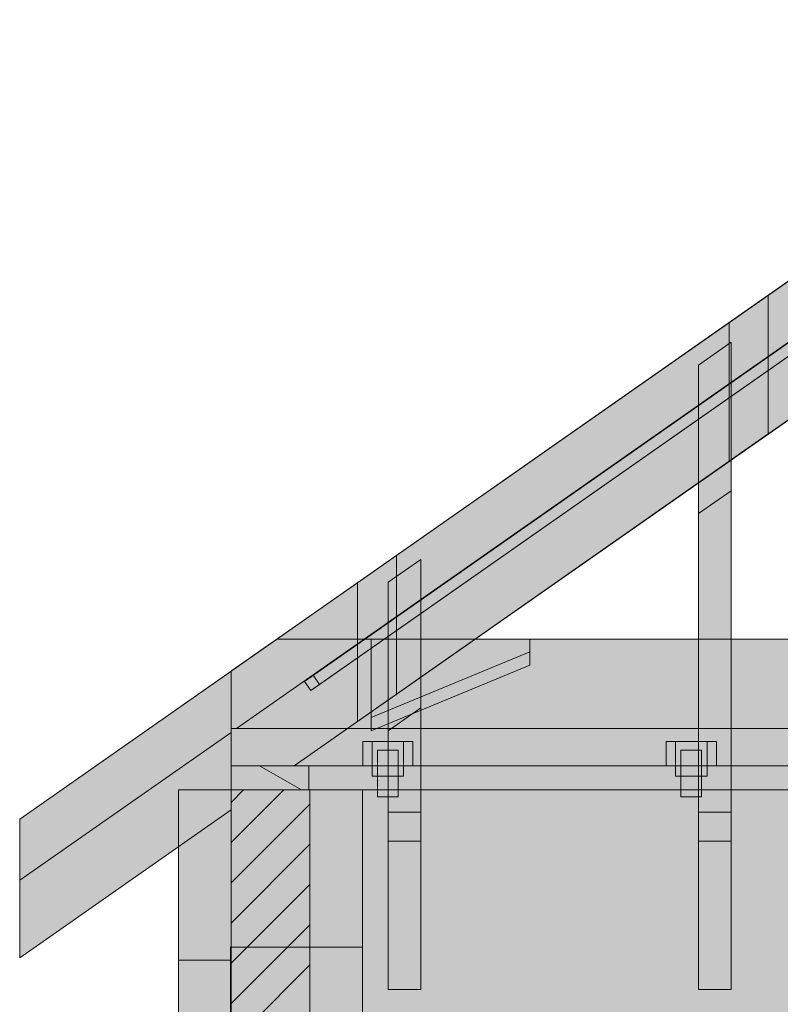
# Model space of a CAD drawing. Header units: millimetres. Extents: x 17 to 413, y 4 to 292.
# Tile 10 of 26: x 69 to 99, y 180 to 219. Entities that reach past the tile are written whole.
import ezdxf

# ---------------------------------------------------------------- set-up
doc = ezdxf.new("R2010")
doc.units = ezdxf.units.MM
for name, color, linetype in [('FILL-C_BDBDBF', 7, 'Continuous'), ('FILL-C_CCB294', 7, 'Continuous'), ('FILL-EPS', 7, 'Continuous'), ('FILL-TIMBER', 7, 'Continuous'), ('FILL-WHITE', 7, 'Continuous'), ('LINE-CORE', 7, 'Continuous'), ('LINE-INK', 7, 'Continuous'), ('LINE-STEEL_GREY', 7, 'Continuous'), ('LINE-TIMBER_DK', 7, 'Continuous')]:
    doc.layers.add(name, color=color, linetype=linetype)

msp = doc.modelspace()

# ---------------------------------------------------------------- hatches: boundary and pattern name
at = {"layer": 'FILL-C_BDBDBF', "true_color": 0xbdbdbf}
h = msp.add_hatch(color=9, dxfattribs=at)
h.dxf.hatch_style = 1
h.paths.add_polyline_path([(80.642, 88.166), (79.423, 88.166), (77.594, 88.166), (77.594, 188.75), (80.642, 188.75)])
at = {"layer": 'FILL-C_CCB294', "true_color": 0xccb294}
h = msp.add_hatch(color=253, dxfattribs=at)
h.dxf.hatch_style = 1
h.paths.add_polyline_path([(77.594, 188.75), (77.594, 189.589), (77.594, 189.686), (77.904, 189.686), (80.594, 189.686), (80.594, 188.846), (80.594, 188.75), (80.284, 188.75)])
h = msp.add_hatch(color=253, dxfattribs=at)
h.dxf.hatch_style = 1
h.paths.add_polyline_path([(77.594, 188.75), (77.594, 189.589), (77.594, 189.686), (77.904, 189.686), (80.594, 189.686), (80.594, 188.846), (80.594, 188.75), (80.284, 188.75)])
at = {"layer": 'FILL-EPS', "true_color": 0xccffff}
h = msp.add_hatch(color=7, dxfattribs=at)
h.dxf.hatch_style = 1
h.paths.add_polyline_path([(75.562, 140.578), (75.562, 141.073), (75.562, 141.506), (75.562, 141.949), (75.562, 143.03), (75.562, 152.254), (75.562, 169.362), (75.562, 184.628), (75.562, 186.83), (75.562, 187.476), (75.562, 187.733), (75.562, 187.959), (75.562, 188.188), (75.562, 188.75), (76.095, 188.75), (77.594, 188.75), (77.594, 88.166), (77.594, 87.48), (77.594, 79.022), (75.714, 79.022), (75.562, 79.022), (75.562, 79.707), (75.562, 88.166), (75.562, 109.073), (75.562, 135.18), (75.562, 139.429)])
h = msp.add_hatch(color=7, dxfattribs=at)
h.dxf.hatch_style = 1
h.paths.add_polyline_path([(82.674, 152.532), (82.674, 144.28), (82.674, 143.03), (82.674, 135.265), (82.674, 115.369), (82.674, 88.166), (80.642, 88.166), (80.642, 188.75), (82.674, 188.75), (82.674, 184.826), (82.674, 168.779)])
at = {"layer": 'FILL-TIMBER', "true_color": 0xedd6a8}
h = msp.add_hatch(color=41, dxfattribs=at)
h.dxf.hatch_style = 1
h.paths.add_polyline_path([(172.4, 189.686), (77.594, 189.686), (77.594, 191.891), (77.594, 193.348), (78.297, 193.84), (79.362, 194.586), (140.565, 194.586), (233.242, 194.586), (233.945, 194.093), (235.01, 193.348), (235.01, 191.142), (235.01, 189.686)])
at = {"layer": 'FILL-WHITE', "true_color": 0xffffff}
h = msp.add_hatch(color=7, dxfattribs=at)
h.dxf.hatch_style = 1
h.paths.add_polyline_path([(69.422, 187.626), (77.594, 193.348), (156.302, 248.46), (156.328, 248.478), (156.302, 248.46), (156.302, 246.091), (77.803, 191.126), (77.594, 191.126), (77.594, 190.979), (69.422, 185.257)])
h = msp.add_hatch(color=7, dxfattribs=at)
h.dxf.hatch_style = 1
h.paths.add_polyline_path([(69.422, 187.626), (77.594, 193.348), (156.302, 248.46), (156.328, 248.478), (156.302, 248.46), (156.302, 246.091), (77.803, 191.126), (77.594, 191.126), (77.594, 190.979), (69.422, 185.257)])
h = msp.add_hatch(color=7, dxfattribs=at)
h.dxf.hatch_style = 1
h.paths.add_polyline_path([(69.422, 187.626), (77.594, 193.348), (156.302, 248.46), (156.328, 248.478), (156.302, 248.46), (156.302, 246.091), (77.803, 191.126), (77.594, 191.126), (77.594, 190.979), (69.422, 185.257)])
h = msp.add_hatch(color=7, dxfattribs=at)
h.dxf.hatch_style = 1
h.paths.add_polyline_path([(69.422, 185.257), (69.422, 187.626), (77.594, 193.348), (156.302, 248.46), (156.305, 248.462), (156.302, 248.46), (156.302, 246.091), (77.803, 191.126), (77.594, 191.126), (77.594, 190.979), (69.422, 185.257)])
h = msp.add_hatch(color=7, dxfattribs=at)
h.dxf.hatch_style = 1
h.paths.add_polyline_path([(69.422, 185.257), (69.422, 187.626), (77.594, 193.348), (156.302, 248.46), (156.305, 248.462), (156.302, 248.46), (156.302, 246.091), (77.803, 191.126), (77.594, 191.126), (77.594, 190.979), (69.422, 185.257)])
h = msp.add_hatch(color=7, dxfattribs=at)
h.dxf.hatch_style = 1
h.paths.add_polyline_path([(69.422, 185.257), (69.422, 187.626), (77.594, 193.348), (156.302, 248.46), (156.305, 248.462), (156.302, 248.46), (156.302, 246.091), (77.803, 191.126), (77.594, 191.126), (77.594, 190.979), (69.422, 185.257)])
h = msp.add_hatch(color=7, dxfattribs=at)
h.dxf.hatch_style = 1
h.paths.add_polyline_path([(69.422, 187.626), (77.594, 193.348), (112.37, 217.698), (156.302, 248.46), (156.305, 248.462), (156.302, 248.46), (156.302, 246.091), (77.803, 191.126), (77.594, 191.126), (77.594, 190.979), (69.422, 185.257)])
h = msp.add_hatch(color=7, dxfattribs=at)
h.dxf.hatch_style = 1
h.paths.add_polyline_path([(77.594, 193.348), (77.594, 193.348), (77.594, 193.348), (156.302, 248.46), (156.302, 246.091), (77.803, 191.126), (77.594, 191.126), (77.594, 190.979), (69.422, 185.257), (69.422, 187.626)])
h = msp.add_hatch(color=7, dxfattribs=at)
h.dxf.hatch_style = 1
h.paths.add_polyline_path([(80.678, 192.592), (80.426, 192.952), (148.134, 240.362), (148.386, 240.001), (80.678, 192.592)])
h = msp.add_hatch(color=7, dxfattribs=at)
h.dxf.hatch_style = 1
h.paths.add_polyline_path([(81.015, 192.827), (80.762, 193.188), (148.47, 240.598), (148.723, 240.237), (81.015, 192.827)])
h = msp.add_hatch(color=7, dxfattribs=at)
h.dxf.hatch_style = 1
h.paths.add_polyline_path([(69.422, 187.626), (77.594, 193.348), (141.506, 238.099), (141.506, 232.728), (80.035, 189.686), (77.594, 189.686), (77.594, 187.976), (69.422, 182.254)])
h = msp.add_hatch(color=7, dxfattribs=at)
h.dxf.hatch_style = 1
h.paths.add_polyline_path([(77.594, 193.348), (141.506, 238.099), (141.506, 232.728), (80.035, 189.686), (77.594, 189.686), (77.594, 187.976), (69.422, 182.254), (69.422, 187.626)])
h = msp.add_hatch(color=7, dxfattribs=at)
h.dxf.hatch_style = 1
h.paths.add_polyline_path([(77.594, 193.348), (139.996, 237.042), (139.996, 231.671), (80.035, 189.686), (77.594, 189.686), (77.594, 187.976), (69.422, 182.254), (69.422, 187.626)])
h = msp.add_hatch(color=7, dxfattribs=at)
h.dxf.hatch_style = 1
h.paths.add_polyline_path([(69.422, 187.626), (69.422, 187.626), (77.594, 193.348), (77.594, 193.348), (77.594, 193.348), (139.996, 237.042), (139.996, 231.671), (80.035, 189.686), (77.594, 189.686), (77.594, 187.976), (69.422, 182.254)])
h = msp.add_hatch(color=7, dxfattribs=at)
h.dxf.hatch_style = 1
h.paths.add_polyline_path([(77.594, 193.348), (77.594, 193.348), (127.126, 228.03), (127.126, 222.659), (80.035, 189.686), (77.594, 189.686), (77.594, 187.976), (69.422, 182.254), (69.422, 187.626)])
h = msp.add_hatch(color=7, dxfattribs=at)
h.dxf.hatch_style = 1
h.paths.add_polyline_path([(69.422, 187.626), (77.594, 193.348), (127.126, 228.03), (127.126, 222.659), (80.035, 189.686), (77.594, 189.686), (77.594, 187.976), (69.422, 182.254)])
h = msp.add_hatch(color=7, dxfattribs=at)
h.dxf.hatch_style = 1
h.paths.add_polyline_path([(69.422, 187.626), (69.422, 187.626), (77.594, 193.348), (125.616, 226.973), (125.642, 226.991), (125.616, 226.973), (125.616, 221.601), (80.035, 189.686), (77.594, 189.686), (77.594, 187.976), (69.422, 182.254), (69.422, 187.626), (69.419, 187.623)])
h = msp.add_hatch(color=7, dxfattribs=at)
h.dxf.hatch_style = 1
h.paths.add_polyline_path([(69.422, 187.626), (77.594, 193.348), (125.616, 226.973), (125.616, 221.601), (80.035, 189.686), (77.594, 189.686), (77.594, 187.976), (69.422, 182.254)])
h = msp.add_hatch(color=7, dxfattribs=at)
h.dxf.hatch_style = 1
h.paths.add_polyline_path([(77.594, 193.348), (112.745, 217.961), (112.745, 212.59), (80.035, 189.686), (77.594, 189.686), (77.594, 187.976), (69.422, 182.254), (69.422, 187.626)])
h = msp.add_hatch(color=7, dxfattribs=at)
h.dxf.hatch_style = 1
h.paths.add_polyline_path([(77.594, 193.348), (112.745, 217.961), (112.745, 212.59), (80.035, 189.686), (77.594, 189.686), (77.594, 187.976), (69.422, 182.254), (69.422, 187.626)])
h = msp.add_hatch(color=7, dxfattribs=at)
h.dxf.hatch_style = 1
h.paths.add_polyline_path([(69.422, 187.626), (77.594, 193.348), (111.236, 216.904), (111.236, 211.532), (80.035, 189.686), (77.594, 189.686), (77.594, 187.976), (69.422, 182.254)])
h = msp.add_hatch(color=7, dxfattribs=at)
h.dxf.hatch_style = 1
h.paths.add_polyline_path([(111.236, 216.904), (111.236, 211.532), (80.035, 189.686), (77.594, 189.686), (77.594, 187.976), (69.422, 182.254), (69.422, 187.626)])
h = msp.add_hatch(color=7, dxfattribs=at)
h.dxf.hatch_style = 1
h.paths.add_polyline_path([(69.422, 187.626), (77.594, 193.348), (98.365, 207.892), (98.365, 202.52), (80.035, 189.686), (77.594, 189.686), (77.594, 187.976), (69.422, 182.254)])
h = msp.add_hatch(color=7, dxfattribs=at)
h.dxf.hatch_style = 1
h.paths.add_polyline_path([(69.422, 187.626), (77.594, 193.348), (98.365, 207.892), (98.365, 202.52), (80.035, 189.686), (77.594, 189.686), (77.594, 187.976), (69.422, 182.254)])
h = msp.add_hatch(color=7, dxfattribs=at)
h.dxf.hatch_style = 1
h.paths.add_polyline_path([(96.855, 206.834), (98.365, 207.892), (98.365, 202.52), (96.855, 201.463)])
h = msp.add_hatch(color=7, dxfattribs=at)
h.dxf.hatch_style = 1
h.paths.add_polyline_path([(98.365, 207.892), (98.365, 202.52), (96.855, 201.463), (96.855, 206.834)])
h = msp.add_hatch(color=7, dxfattribs=at)
h.dxf.hatch_style = 1
h.paths.add_polyline_path([(69.422, 187.626), (69.422, 187.626), (77.594, 193.348), (96.855, 206.834), (96.855, 201.463), (80.035, 189.686), (77.594, 189.686), (77.594, 187.976), (69.422, 182.254), (69.422, 187.626), (69.419, 187.623)])
h = msp.add_hatch(color=7, dxfattribs=at)
h.dxf.hatch_style = 1
h.paths.add_polyline_path([(69.422, 187.626), (77.594, 193.348), (96.855, 206.834), (96.855, 201.463), (80.035, 189.686), (77.594, 189.686), (77.594, 187.976), (69.422, 182.254)])
h = msp.add_hatch(color=7, dxfattribs=at)
h.dxf.hatch_style = 1
h.paths.add_polyline_path([(95.672, 205.186), (96.932, 206.069), (96.932, 193.632), (96.932, 186.774), (95.672, 186.774)])
h = msp.add_hatch(color=7, dxfattribs=at)
h.dxf.hatch_style = 1
h.paths.add_polyline_path([(96.932, 206.069), (96.932, 200.325), (95.672, 199.443), (95.672, 205.186)])
h = msp.add_hatch(color=7, dxfattribs=at)
h.dxf.hatch_style = 1
h.paths.add_polyline_path([(95.672, 199.443), (96.932, 200.325), (96.932, 189.686), (95.672, 189.686), (95.672, 199.443)])
h = msp.add_hatch(color=7, dxfattribs=at)
h.dxf.hatch_style = 1
h.paths.add_polyline_path([(69.422, 187.626), (69.422, 187.626), (77.594, 193.348), (77.594, 193.348), (83.985, 197.823), (83.985, 192.451), (80.035, 189.686), (77.594, 189.686), (77.594, 187.976), (69.422, 182.254)])
h = msp.add_hatch(color=7, dxfattribs=at)
h.dxf.hatch_style = 1
h.paths.add_polyline_path([(82.475, 196.765), (83.985, 197.823), (83.985, 192.451), (82.475, 191.394)])
h = msp.add_hatch(color=7, dxfattribs=at)
h.dxf.hatch_style = 1
h.paths.add_polyline_path([(83.672, 196.784), (84.932, 197.666), (84.932, 186.774), (83.672, 186.774), (83.672, 193.632)])
h = msp.add_hatch(color=7, dxfattribs=at)
h.dxf.hatch_style = 1
h.paths.add_polyline_path([(84.932, 197.666), (84.932, 191.922), (83.672, 191.04), (83.672, 196.784)])
h = msp.add_hatch(color=7, dxfattribs=at)
h.dxf.hatch_style = 1
h.paths.add_polyline_path([(69.422, 187.626), (77.591, 193.345), (77.594, 193.348), (77.594, 193.348), (77.621, 193.366), (77.621, 193.366), (82.475, 196.765), (82.475, 191.394), (80.035, 189.686), (77.594, 189.686), (77.594, 187.976), (69.422, 182.254)])
h = msp.add_hatch(color=7, dxfattribs=at)
h.dxf.hatch_style = 1
h.paths.add_polyline_path([(77.594, 193.348), (79.362, 194.586), (83.009, 194.586), (83.009, 191.042), (89.139, 193.572), (89.139, 194.586), (223.465, 194.586), (223.465, 193.572), (229.595, 191.042), (229.595, 194.586), (233.242, 194.586), (235.01, 193.348), (235.01, 189.686), (229.595, 189.686), (223.465, 189.686), (89.139, 189.686), (83.009, 189.686), (77.594, 189.686)])
h = msp.add_hatch(color=7, dxfattribs=at)
h.dxf.hatch_style = 1
h.paths.add_polyline_path([(79.362, 194.586), (83.009, 194.586), (83.009, 191.558), (89.139, 194.089), (89.139, 194.586), (223.465, 194.586), (223.465, 194.089), (229.595, 191.558), (229.595, 194.586), (233.242, 194.586), (235.01, 193.348), (235.01, 189.686), (229.595, 189.686), (223.465, 189.686), (83.009, 189.686), (77.594, 189.686), (77.594, 193.348)])
h = msp.add_hatch(color=7, dxfattribs=at)
h.dxf.hatch_style = 1
h.paths.add_polyline_path([(77.594, 193.348), (79.362, 194.586), (233.242, 194.586), (235.01, 193.348), (235.01, 189.686), (77.594, 189.686)])
h = msp.add_hatch(color=7, dxfattribs=at)
h.dxf.hatch_style = 1
h.paths.add_polyline_path([(79.362, 194.586), (233.242, 194.586), (235.01, 193.348), (235.01, 189.686), (77.594, 189.686), (77.594, 193.348)])
h = msp.add_hatch(color=7, dxfattribs=at)
h.dxf.hatch_style = 1
h.paths.add_polyline_path([(77.594, 193.348), (79.362, 194.586), (233.242, 194.586), (235.01, 193.348), (235.01, 189.686), (77.594, 189.686)])
h = msp.add_hatch(color=7, dxfattribs=at)
h.dxf.hatch_style = 1
h.paths.add_polyline_path([(79.362, 194.586), (233.242, 194.586), (235.01, 193.348), (235.01, 189.686), (77.594, 189.686), (77.594, 193.348)])
h = msp.add_hatch(color=7, dxfattribs=at)
h.dxf.hatch_style = 1
h.paths.add_polyline_path([(77.594, 193.348), (79.362, 194.586), (233.242, 194.586), (235.01, 193.348), (235.01, 189.686), (77.594, 189.686)])
h = msp.add_hatch(color=7, dxfattribs=at)
h.dxf.hatch_style = 1
h.paths.add_polyline_path([(79.362, 194.586), (233.242, 194.586), (235.01, 193.348), (235.01, 189.686), (77.594, 189.686), (77.594, 193.348)])
h = msp.add_hatch(color=7, dxfattribs=at)
h.dxf.hatch_style = 1
h.paths.add_polyline_path([(77.594, 193.348), (79.362, 194.586), (233.242, 194.586), (235.01, 193.348), (235.01, 189.686), (77.594, 189.686)])
h = msp.add_hatch(color=7, dxfattribs=at)
h.dxf.hatch_style = 1
h.paths.add_polyline_path([(79.362, 194.586), (233.242, 194.586), (235.01, 193.348), (235.01, 189.686), (77.594, 189.686), (77.594, 193.348)])
h = msp.add_hatch(color=7, dxfattribs=at)
h.dxf.hatch_style = 1
h.paths.add_polyline_path([(77.594, 193.348), (79.362, 194.586), (233.242, 194.586), (235.01, 193.348), (235.01, 189.686), (77.594, 189.686)])
h = msp.add_hatch(color=7, dxfattribs=at)
h.dxf.hatch_style = 1
h.paths.add_polyline_path([(79.362, 194.586), (233.242, 194.586), (235.01, 193.348), (235.01, 189.686), (77.594, 189.686), (77.594, 193.348)])
h = msp.add_hatch(color=7, dxfattribs=at)
h.dxf.hatch_style = 1
h.paths.add_polyline_path([(77.594, 193.348), (79.362, 194.586), (233.242, 194.586), (235.01, 193.348), (235.01, 189.686), (77.594, 189.686)])
h = msp.add_hatch(color=7, dxfattribs=at)
h.dxf.hatch_style = 1
h.paths.add_polyline_path([(79.362, 194.586), (233.242, 194.586), (235.01, 193.348), (235.01, 189.686), (77.594, 189.686), (77.594, 193.348)])
h = msp.add_hatch(color=7, dxfattribs=at)
h.dxf.hatch_style = 1
h.paths.add_polyline_path([(77.594, 193.348), (79.362, 194.586), (233.242, 194.586), (235.01, 193.348), (235.01, 189.686), (77.594, 189.686)])
h = msp.add_hatch(color=7, dxfattribs=at)
h.dxf.hatch_style = 1
h.paths.add_polyline_path([(79.362, 194.586), (233.242, 194.586), (235.01, 193.348), (235.01, 189.686), (77.594, 189.686), (77.594, 193.348)])
h = msp.add_hatch(color=7, dxfattribs=at)
h.dxf.hatch_style = 1
h.paths.add_polyline_path([(77.594, 193.348), (79.362, 194.586), (233.242, 194.586), (235.01, 193.348), (235.01, 189.686), (77.594, 189.686)])
h = msp.add_hatch(color=7, dxfattribs=at)
h.dxf.hatch_style = 1
h.paths.add_polyline_path([(83.009, 191.558), (89.139, 194.089), (89.139, 193.572), (83.009, 191.042), (83.009, 191.558)])
h = msp.add_hatch(color=7, dxfattribs=at)
h.dxf.hatch_style = 1
h.paths.add_polyline_path([(80.762, 193.188), (81.015, 192.827), (80.678, 192.592), (80.426, 192.952)])
h = msp.add_hatch(color=7, dxfattribs=at)
h.dxf.hatch_style = 1
h.paths.add_polyline_path([(84.932, 191.922), (84.932, 189.686), (83.672, 189.686), (83.672, 191.04)])
h = msp.add_hatch(color=7, dxfattribs=at)
h.dxf.hatch_style = 1
h.paths.add_polyline_path([(77.594, 191.126), (235.01, 191.126), (235.01, 189.686), (77.594, 189.686)])
h = msp.add_hatch(color=7, dxfattribs=at)
h.dxf.hatch_style = 1
h.paths.add_polyline_path([(77.594, 191.126), (235.01, 191.126), (235.01, 189.686), (77.594, 189.686)])
h = msp.add_hatch(color=7, dxfattribs=at)
h.dxf.hatch_style = 1
h.paths.add_polyline_path([(77.594, 191.126), (235.01, 191.126), (235.01, 189.686), (77.594, 189.686)])
h = msp.add_hatch(color=7, dxfattribs=at)
h.dxf.hatch_style = 1
h.paths.add_polyline_path([(77.594, 191.126), (235.01, 191.126), (235.01, 189.686), (77.594, 189.686)])
h = msp.add_hatch(color=7, dxfattribs=at)
h.dxf.hatch_style = 1
h.paths.add_polyline_path([(77.594, 191.126), (235.01, 191.126), (235.01, 189.686), (77.594, 189.686)])
h = msp.add_hatch(color=7, dxfattribs=at)
h.dxf.hatch_style = 1
h.paths.add_polyline_path([(77.594, 191.126), (235.01, 191.126), (235.01, 189.686), (77.594, 189.686)])
h = msp.add_hatch(color=7, dxfattribs=at)
h.dxf.hatch_style = 1
h.paths.add_polyline_path([(77.594, 191.126), (235.01, 191.126), (235.01, 189.686), (77.594, 189.686)])
h = msp.add_hatch(color=7, dxfattribs=at)
h.dxf.hatch_style = 1
h.paths.add_polyline_path([(77.594, 191.126), (235.01, 191.126), (235.01, 189.686), (77.594, 189.686)])
h = msp.add_hatch(color=7, dxfattribs=at)
h.dxf.hatch_style = 1
h.paths.add_polyline_path([(82.682, 190.626), (83.042, 190.626), (84.622, 190.626), (84.622, 189.686), (84.262, 189.686), (84.262, 189.286), (83.042, 189.286), (83.042, 189.686), (82.682, 189.686)])
h = msp.add_hatch(color=7, dxfattribs=at)
h.dxf.hatch_style = 1
h.paths.add_polyline_path([(84.262, 190.626), (84.622, 190.626), (84.622, 189.686), (84.262, 189.686), (84.262, 189.286), (83.042, 189.286), (83.042, 189.686), (82.682, 189.686), (82.682, 190.626)])
h = msp.add_hatch(color=7, dxfattribs=at)
h.dxf.hatch_style = 1
h.paths.add_polyline_path([(83.042, 190.626), (84.262, 190.626), (84.262, 189.286), (83.042, 189.286)])
h = msp.add_hatch(color=7, dxfattribs=at)
h.dxf.hatch_style = 1
h.paths.add_polyline_path([(83.042, 190.626), (84.262, 190.626), (84.262, 189.286), (83.042, 189.286)])
h = msp.add_hatch(color=7, dxfattribs=at)
h.dxf.hatch_style = 1
h.paths.add_polyline_path([(94.418, 190.626), (94.778, 190.626), (96.358, 190.626), (96.358, 189.686), (95.998, 189.686), (95.998, 189.286), (94.778, 189.286), (94.778, 189.686), (94.418, 189.686)])
h = msp.add_hatch(color=7, dxfattribs=at)
h.dxf.hatch_style = 1
h.paths.add_polyline_path([(95.998, 190.626), (96.358, 190.626), (96.358, 189.686), (95.998, 189.686), (95.998, 189.286), (94.778, 189.286), (94.778, 189.686), (94.418, 189.686), (94.418, 190.626)])
h = msp.add_hatch(color=7, dxfattribs=at)
h.dxf.hatch_style = 1
h.paths.add_polyline_path([(94.778, 190.626), (95.998, 190.626), (95.998, 189.286), (94.778, 189.286)])
h = msp.add_hatch(color=7, dxfattribs=at)
h.dxf.hatch_style = 1
h.paths.add_polyline_path([(94.778, 190.626), (95.998, 190.626), (95.998, 189.286), (94.778, 189.286)])
h = msp.add_hatch(color=7, dxfattribs=at)
h.dxf.hatch_style = 1
h.paths.add_polyline_path([(83.252, 190.286), (84.052, 190.286), (84.052, 188.486), (83.252, 188.486)])
h = msp.add_hatch(color=7, dxfattribs=at)
h.dxf.hatch_style = 1
h.paths.add_polyline_path([(83.252, 190.286), (84.052, 190.286), (84.052, 188.486), (83.252, 188.486)])
h = msp.add_hatch(color=7, dxfattribs=at)
h.dxf.hatch_style = 1
h.paths.add_polyline_path([(94.988, 190.286), (95.788, 190.286), (95.788, 188.486), (94.988, 188.486)])
h = msp.add_hatch(color=7, dxfattribs=at)
h.dxf.hatch_style = 1
h.paths.add_polyline_path([(94.988, 190.286), (95.788, 190.286), (95.788, 188.486), (94.988, 188.486)])
h = msp.add_hatch(color=7, dxfattribs=at)
h.dxf.hatch_style = 1
h.paths.add_polyline_path([(77.594, 189.686), (80.594, 189.686), (232.01, 189.686), (235.01, 189.686), (235.01, 188.75), (232.01, 188.75), (80.594, 188.75), (77.594, 188.75)])
h = msp.add_hatch(color=7, dxfattribs=at)
h.dxf.hatch_style = 1
h.paths.add_polyline_path([(80.594, 189.686), (232.01, 189.686), (232.01, 188.75), (80.594, 188.75)])
h = msp.add_hatch(color=7, dxfattribs=at)
h.dxf.hatch_style = 1
h.paths.add_polyline_path([(83.672, 189.686), (84.932, 189.686), (84.932, 187.888), (83.672, 187.888)])
h = msp.add_hatch(color=7, dxfattribs=at)
h.dxf.hatch_style = 1
h.paths.add_polyline_path([(96.932, 189.686), (96.932, 187.888), (95.672, 187.888), (95.672, 189.686)])
h = msp.add_hatch(color=7, dxfattribs=at)
h.dxf.hatch_style = 1
h.paths.add_polyline_path([(75.562, 188.75), (82.679, 188.75), (82.679, 143.03), (75.562, 143.03)])
h = msp.add_hatch(color=7, dxfattribs=at)
h.dxf.hatch_style = 1
h.paths.add_polyline_path([(82.674, 188.75), (82.679, 188.75), (82.679, 143.03), (82.679, 143.03), (82.679, 142.998), (82.679, 142.998), (82.674, 143.03), (75.562, 143.03), (75.562, 188.75)])
h = msp.add_hatch(color=7, dxfattribs=at)
h.dxf.hatch_style = 1
h.paths.add_polyline_path([(75.562, 188.75), (82.674, 188.75), (82.674, 143.03), (75.562, 143.03)])
h = msp.add_hatch(color=7, dxfattribs=at)
h.dxf.hatch_style = 1
h.paths.add_polyline_path([(82.679, 143.03), (82.679, 188.75), (229.925, 188.75), (229.925, 143.03), (82.679, 143.03)])
h = msp.add_hatch(color=7, dxfattribs=at)
h.dxf.hatch_style = 1
h.paths.add_polyline_path([(229.925, 188.75), (229.925, 143.03), (82.679, 143.03), (82.679, 188.75)])
h = msp.add_hatch(color=7, dxfattribs=at)
h.dxf.hatch_style = 1
h.paths.add_polyline_path([(84.932, 187.888), (84.932, 181.031), (83.672, 181.031), (83.672, 187.888)])
h = msp.add_hatch(color=7, dxfattribs=at)
h.dxf.hatch_style = 1
h.paths.add_polyline_path([(95.672, 187.888), (96.932, 187.888), (96.932, 181.031), (95.672, 181.031), (95.672, 187.888)])
h = msp.add_hatch(color=7, dxfattribs=at)
h.dxf.hatch_style = 1
h.paths.add_polyline_path([(69.422, 187.626), (69.422, 187.626), (69.419, 187.623)])
h = msp.add_hatch(color=7, dxfattribs=at)
h.dxf.hatch_style = 1
h.paths.add_polyline_path([(69.422, 187.626), (69.422, 187.626), (69.419, 187.623)])
h = msp.add_hatch(color=7, dxfattribs=at)
h.dxf.hatch_style = 1
h.paths.add_polyline_path([(69.422, 187.626), (69.422, 187.626), (69.419, 187.623)])
h = msp.add_hatch(color=7, dxfattribs=at)
h.dxf.hatch_style = 1
h.paths.add_polyline_path([(69.422, 187.626), (69.422, 187.626), (69.419, 187.623)])
h = msp.add_hatch(color=7, dxfattribs=at)
h.dxf.hatch_style = 1
h.paths.add_polyline_path([(69.422, 187.626), (69.422, 187.626), (69.419, 187.623)])
h = msp.add_hatch(color=7, dxfattribs=at)
h.dxf.hatch_style = 1
h.paths.add_polyline_path([(69.422, 187.626), (69.422, 187.626), (69.419, 187.623)])
h = msp.add_hatch(color=7, dxfattribs=at)
h.dxf.hatch_style = 1
h.paths.add_polyline_path([(69.422, 187.626), (69.422, 187.626), (69.419, 187.623)])
h = msp.add_hatch(color=7, dxfattribs=at)
h.dxf.hatch_style = 1
h.paths.add_polyline_path([(83.672, 186.774), (84.932, 186.774), (84.932, 181.031), (83.672, 181.031)])
h = msp.add_hatch(color=7, dxfattribs=at)
h.dxf.hatch_style = 1
h.paths.add_polyline_path([(95.672, 186.774), (96.932, 186.774), (96.932, 181.031), (95.672, 181.031)])
h = msp.add_hatch(color=7, dxfattribs=at)
h.dxf.hatch_style = 1
h.paths.add_polyline_path([(82.674, 182.664), (82.674, 157.77), (77.573, 157.77), (77.573, 182.664)])
h = msp.add_hatch(color=7, dxfattribs=at)
h.dxf.hatch_style = 1
h.paths.add_polyline_path([(77.573, 182.664), (82.674, 182.664), (82.674, 157.77), (77.573, 157.77)])
h = msp.add_hatch(color=7, dxfattribs=at)
h.dxf.hatch_style = 1
h.paths.add_polyline_path([(82.674, 182.664), (82.674, 157.77), (77.573, 157.77), (77.573, 182.664)])
h = msp.add_hatch(color=7, dxfattribs=at)
h.dxf.hatch_style = 1
h.paths.add_polyline_path([(77.573, 182.664), (82.674, 182.664), (82.674, 157.77), (77.573, 157.77)])
h = msp.add_hatch(color=7, dxfattribs=at)
h.dxf.hatch_style = 1
h.paths.add_polyline_path([(82.674, 182.664), (82.674, 157.77), (77.573, 157.77), (77.573, 182.664)])
h = msp.add_hatch(color=7, dxfattribs=at)
h.dxf.hatch_style = 1
h.paths.add_polyline_path([(77.573, 182.664), (82.674, 182.664), (82.674, 157.77), (77.573, 157.77)])
h = msp.add_hatch(color=7, dxfattribs=at)
h.dxf.hatch_style = 1
h.paths.add_polyline_path([(77.573, 182.164), (77.573, 157.77), (75.562, 157.77), (75.562, 182.164)])
h = msp.add_hatch(color=7, dxfattribs=at)
h.dxf.hatch_style = 1
h.paths.add_polyline_path([(75.562, 182.164), (77.573, 182.164), (77.573, 157.77), (75.562, 157.77)])
h = msp.add_hatch(color=7, dxfattribs=at)
h.dxf.hatch_style = 1
h.paths.add_polyline_path([(77.573, 182.164), (77.573, 157.77), (75.562, 157.77), (75.562, 182.164)])
h = msp.add_hatch(color=7, dxfattribs=at)
h.dxf.hatch_style = 1
h.paths.add_polyline_path([(75.562, 182.164), (77.573, 182.164), (77.573, 157.77), (75.562, 157.77)])
h = msp.add_hatch(color=7, dxfattribs=at)
h.dxf.hatch_style = 1
h.paths.add_polyline_path([(77.573, 182.164), (77.573, 157.77), (75.562, 157.77), (75.562, 182.164)])
h = msp.add_hatch(color=7, dxfattribs=at)
h.dxf.hatch_style = 1
h.paths.add_polyline_path([(75.562, 182.164), (77.573, 182.164), (77.573, 157.77), (75.562, 157.77)])

# ---------------------------------------------------------------- linework, layer by layer
at = {"layer": 'LINE-CORE', "lineweight": 5}
for points in [[(69.422, 187.626), (77.594, 193.348), (77.594, 193.348), (156.302, 248.46), (156.302, 248.46), (156.328, 248.478), (156.328, 248.478), (156.302, 248.46), (156.302, 246.091), (77.803, 191.126), (77.803, 191.126), (77.803, 191.126), (77.594, 191.126), (77.594, 190.979), (77.594, 190.979), (77.594, 190.979), (77.594, 190.979), (69.422, 185.257), (69.422, 187.626)], [(69.422, 187.626), (77.594, 193.348), (77.594, 193.348), (156.302, 248.46), (156.302, 248.46), (156.328, 248.478), (156.328, 248.478), (156.302, 248.46), (156.302, 246.091), (77.803, 191.126), (77.803, 191.126), (77.803, 191.126), (77.594, 191.126), (77.594, 190.979), (77.594, 190.979), (77.594, 190.979), (77.594, 190.979), (69.422, 185.257), (69.422, 187.626)], [(69.422, 187.626), (77.594, 193.348), (77.594, 193.348), (156.302, 248.46), (156.302, 248.46), (156.328, 248.478), (156.328, 248.478), (156.302, 248.46), (156.302, 246.091), (77.803, 191.126), (77.803, 191.126), (77.803, 191.126), (77.594, 191.126), (77.594, 190.979), (77.594, 190.979), (77.594, 190.979), (77.594, 190.979), (69.422, 185.257), (69.422, 187.626)], [(69.422, 185.257), (69.422, 187.626), (77.594, 193.348), (77.594, 193.348), (156.302, 248.46), (156.302, 248.46), (156.305, 248.462), (156.302, 248.46), (156.302, 246.091), (77.803, 191.126), (77.803, 191.126), (77.803, 191.126), (77.803, 191.126), (77.594, 191.126), (77.594, 190.979), (69.422, 185.257), (69.422, 185.257), (69.422, 185.257)], [(69.422, 185.257), (69.422, 187.626), (77.594, 193.348), (77.594, 193.348), (156.302, 248.46), (156.302, 248.46), (156.305, 248.462), (156.302, 248.46), (156.302, 246.091), (77.803, 191.126), (77.803, 191.126), (77.803, 191.126), (77.803, 191.126), (77.594, 191.126), (77.594, 190.979), (69.422, 185.257), (69.422, 185.257), (69.422, 185.257)], [(69.422, 185.257), (69.422, 187.626), (77.594, 193.348), (77.594, 193.348), (156.302, 248.46), (156.302, 248.46), (156.305, 248.462), (156.302, 248.46), (156.302, 246.091), (77.803, 191.126), (77.803, 191.126), (77.803, 191.126), (77.803, 191.126), (77.594, 191.126), (77.594, 190.979), (69.422, 185.257), (69.422, 185.257), (69.422, 185.257)], [(69.422, 187.626), (77.594, 193.348), (112.37, 217.698), (156.302, 248.46), (156.305, 248.462), (156.302, 248.46), (156.302, 246.091), (77.803, 191.126), (77.594, 191.126), (77.594, 190.979), (69.422, 185.257)], [(77.594, 193.348), (77.594, 193.348), (77.594, 193.348), (156.302, 248.46), (156.302, 246.091), (77.803, 191.126), (77.594, 191.126), (77.594, 190.979), (69.422, 185.257), (69.422, 187.626)], [(80.678, 192.592), (80.426, 192.952), (148.134, 240.362), (148.134, 240.362), (148.134, 240.362), (148.134, 240.362), (148.386, 240.001), (80.678, 192.592), (80.678, 192.592), (80.678, 192.592), (80.678, 192.592)], [(81.015, 192.827), (80.762, 193.188), (148.47, 240.598), (148.723, 240.237), (81.015, 192.827), (81.015, 192.827), (81.015, 192.827)], [(69.422, 187.626), (77.594, 193.348), (77.594, 193.348), (141.506, 238.099), (141.506, 238.099), (141.506, 238.099), (141.506, 238.099), (141.506, 232.728), (80.035, 189.686), (80.035, 189.686), (80.035, 189.686), (80.035, 189.686), (77.594, 189.686), (77.594, 187.976), (77.594, 187.976), (77.594, 187.976), (69.422, 182.254), (69.422, 187.626)], [(77.594, 193.348), (141.506, 238.099), (141.506, 232.728), (80.035, 189.686), (77.594, 189.686), (77.594, 187.976), (69.422, 182.254), (69.422, 187.626)], [(77.594, 193.348), (139.996, 237.042), (139.996, 231.671), (80.035, 189.686), (77.594, 189.686), (77.594, 187.976), (69.422, 182.254), (69.422, 187.626)], [(69.422, 187.626), (69.422, 187.626), (77.594, 193.348), (77.594, 193.348), (77.594, 193.348), (139.996, 237.042), (139.996, 231.671), (80.035, 189.686), (77.594, 189.686), (77.594, 187.976), (69.422, 182.254)], [(77.594, 193.348), (77.594, 193.348), (127.126, 228.03), (127.126, 222.659), (80.035, 189.686), (77.594, 189.686), (77.594, 187.976), (69.422, 182.254), (69.422, 187.626)], [(69.422, 187.626), (77.594, 193.348), (127.126, 228.03), (127.126, 222.659), (80.035, 189.686), (77.594, 189.686), (77.594, 187.976), (69.422, 182.254)], [(69.422, 187.626), (69.422, 187.626), (77.594, 193.348), (77.594, 193.348), (125.616, 226.973), (125.616, 226.973), (125.642, 226.991), (125.642, 226.991), (125.616, 226.973), (125.616, 221.601), (80.035, 189.686), (80.035, 189.686), (80.035, 189.686), (77.594, 189.686), (77.594, 187.976), (77.594, 187.976), (77.594, 187.976), (69.422, 182.254), (69.422, 187.626), (69.419, 187.623)], [(69.422, 187.626), (77.594, 193.348), (125.616, 226.973), (125.616, 221.601), (80.035, 189.686), (77.594, 189.686), (77.594, 187.976), (69.422, 182.254)], [(77.594, 193.348), (112.745, 217.961), (112.745, 212.59), (80.035, 189.686), (77.594, 189.686), (77.594, 187.976), (69.422, 182.254), (69.422, 187.626)], [(77.594, 193.348), (112.745, 217.961), (112.745, 212.59), (80.035, 189.686), (77.594, 189.686), (77.594, 187.976), (69.422, 182.254), (69.422, 187.626)], [(69.422, 187.626), (77.594, 193.348), (111.236, 216.904), (111.236, 211.532), (80.035, 189.686), (77.594, 189.686), (77.594, 187.976), (69.422, 182.254)], [(111.236, 216.904), (111.236, 211.532), (80.035, 189.686), (77.594, 189.686), (77.594, 187.976), (69.422, 182.254), (69.422, 187.626)], [(69.422, 187.626), (69.422, 187.626), (77.594, 193.348), (77.594, 193.348), (98.365, 207.892), (98.365, 202.52), (80.035, 189.686), (80.035, 189.686), (80.035, 189.686), (80.035, 189.686), (77.594, 189.686), (77.594, 187.976), (77.594, 187.976), (77.594, 187.976), (69.422, 182.254), (69.422, 187.626)], [(69.422, 187.626), (77.594, 193.348), (98.365, 207.892), (98.365, 202.52), (80.035, 189.686), (77.594, 189.686), (77.594, 187.976), (69.422, 182.254)], [(96.855, 206.834), (98.365, 207.892), (98.365, 202.52), (96.855, 201.463)], [(98.365, 207.892), (98.365, 202.52), (96.855, 201.463), (96.855, 206.834)], [(69.422, 187.626), (69.422, 187.626), (77.594, 193.348), (77.594, 193.348), (96.855, 206.834), (96.855, 201.463), (80.035, 189.686), (80.035, 189.686), (80.035, 189.686), (80.035, 189.686), (80.035, 189.686), (77.594, 189.686), (77.594, 187.976), (77.594, 187.976), (77.594, 187.976), (69.422, 182.254), (69.422, 187.626), (69.419, 187.623)], [(69.422, 187.626), (77.594, 193.348), (96.855, 206.834), (96.855, 201.463), (80.035, 189.686), (77.594, 189.686), (77.594, 187.976), (69.422, 182.254)], [(95.672, 205.186), (96.932, 206.069), (96.932, 193.632), (96.932, 186.774), (95.672, 186.774), (95.672, 186.774), (95.672, 186.774), (95.672, 205.186)], [(96.932, 206.069), (96.932, 200.325), (95.672, 199.443), (95.672, 205.186), (95.672, 205.186)], [(95.672, 199.443), (95.672, 199.443), (96.932, 200.325), (96.932, 189.686), (95.672, 189.686), (95.672, 199.443), (95.672, 199.443)], [(69.422, 187.626), (69.422, 187.626), (77.594, 193.348), (77.594, 193.348), (83.985, 197.823), (83.985, 192.451), (80.035, 189.686), (77.594, 189.686), (77.594, 187.976), (69.422, 182.254)], [(82.475, 196.765), (83.985, 197.823), (83.985, 192.451), (82.475, 191.394)], [(83.672, 196.784), (84.932, 197.666), (84.932, 186.774), (83.672, 186.774), (83.672, 193.632)], [(84.932, 197.666), (84.932, 191.922), (83.672, 191.04), (83.672, 196.784)], [(69.422, 187.626), (77.591, 193.345), (77.594, 193.348), (77.594, 193.348), (77.621, 193.366), (77.621, 193.366), (82.475, 196.765), (82.475, 191.394), (80.035, 189.686), (77.594, 189.686), (77.594, 187.976), (69.422, 182.254)], [(77.594, 193.348), (79.362, 194.586), (83.009, 194.586), (83.009, 191.042), (89.139, 193.572), (89.139, 194.586), (223.465, 194.586), (223.465, 193.572), (229.595, 191.042), (229.595, 194.586), (233.242, 194.586), (235.01, 193.348), (235.01, 189.686), (229.595, 189.686), (223.465, 189.686), (89.139, 189.686), (83.009, 189.686), (77.594, 189.686)], [(79.362, 194.586), (83.009, 194.586), (83.009, 191.558), (89.139, 194.089), (89.139, 194.586), (223.465, 194.586), (223.465, 194.089), (229.595, 191.558), (229.595, 194.586), (233.242, 194.586), (235.01, 193.348), (235.01, 189.686), (229.595, 189.686), (223.465, 189.686), (83.009, 189.686), (77.594, 189.686), (77.594, 193.348)], [(77.594, 193.348), (79.362, 194.586), (233.242, 194.586), (235.01, 193.348), (235.01, 189.686), (77.594, 189.686)], [(79.362, 194.586), (233.242, 194.586), (235.01, 193.348), (235.01, 189.686), (77.594, 189.686), (77.594, 193.348)], [(77.594, 193.348), (79.362, 194.586), (233.242, 194.586), (235.01, 193.348), (235.01, 189.686), (77.594, 189.686)], [(79.362, 194.586), (233.242, 194.586), (235.01, 193.348), (235.01, 189.686), (77.594, 189.686), (77.594, 193.348)], [(77.594, 193.348), (79.362, 194.586), (233.242, 194.586), (235.01, 193.348), (235.01, 189.686), (77.594, 189.686)], [(79.362, 194.586), (233.242, 194.586), (235.01, 193.348), (235.01, 189.686), (77.594, 189.686), (77.594, 193.348)], [(77.594, 193.348), (79.362, 194.586), (233.242, 194.586), (235.01, 193.348), (235.01, 189.686), (77.594, 189.686)], [(79.362, 194.586), (233.242, 194.586), (235.01, 193.348), (235.01, 189.686), (77.594, 189.686), (77.594, 193.348)], [(77.594, 193.348), (79.362, 194.586), (233.242, 194.586), (235.01, 193.348), (235.01, 189.686), (77.594, 189.686)], [(79.362, 194.586), (233.242, 194.586), (235.01, 193.348), (235.01, 189.686), (77.594, 189.686), (77.594, 193.348)], [(77.594, 193.348), (79.362, 194.586), (233.242, 194.586), (235.01, 193.348), (235.01, 189.686), (77.594, 189.686)], [(79.362, 194.586), (233.242, 194.586), (235.01, 193.348), (235.01, 189.686), (77.594, 189.686), (77.594, 193.348)], [(77.594, 193.348), (79.362, 194.586), (233.242, 194.586), (235.01, 193.348), (235.01, 189.686), (77.594, 189.686)], [(79.362, 194.586), (233.242, 194.586), (235.01, 193.348), (235.01, 189.686), (77.594, 189.686), (77.594, 193.348)], [(77.594, 193.348), (79.362, 194.586), (233.242, 194.586), (235.01, 193.348), (235.01, 189.686), (77.594, 189.686)], [(83.009, 191.558), (83.009, 191.558), (89.139, 194.089), (89.139, 193.572), (89.139, 193.572), (89.139, 193.572), (89.139, 193.572), (83.009, 191.042), (83.009, 191.558), (83.009, 191.558)], [(80.762, 193.188), (81.015, 192.827), (80.678, 192.592), (80.426, 192.952)], [(84.932, 191.922), (84.932, 189.686), (83.672, 189.686), (83.672, 191.04)], [(77.594, 191.126), (235.01, 191.126), (235.01, 189.686), (77.594, 189.686)], [(77.594, 191.126), (235.01, 191.126), (235.01, 191.126), (235.01, 189.686), (77.594, 189.686), (77.594, 189.686)], [(77.594, 191.126), (235.01, 191.126), (235.01, 191.126), (235.01, 189.686), (77.594, 189.686), (77.594, 189.686)], [(77.594, 191.126), (235.01, 191.126), (235.01, 189.686), (77.594, 189.686)], [(77.594, 191.126), (235.01, 191.126), (235.01, 191.126), (235.01, 189.686), (77.594, 189.686), (77.594, 189.686)], [(77.594, 191.126), (235.01, 191.126), (235.01, 189.686), (77.594, 189.686)], [(77.594, 191.126), (235.01, 191.126), (235.01, 191.126), (235.01, 189.686), (77.594, 189.686), (77.594, 189.686)], [(77.594, 191.126), (235.01, 191.126), (235.01, 191.126), (235.01, 189.686), (77.594, 189.686), (77.594, 189.686)], [(82.682, 190.626), (83.042, 190.626), (83.042, 190.626), (84.622, 190.626), (84.622, 189.686), (84.262, 189.686), (84.262, 189.286), (84.262, 189.286), (83.042, 189.286), (83.042, 189.686), (82.682, 189.686)], [(84.262, 190.626), (84.262, 190.626), (84.622, 190.626), (84.622, 189.686), (84.262, 189.686), (84.262, 189.286), (83.042, 189.286), (83.042, 189.286), (83.042, 189.686), (82.682, 189.686), (82.682, 190.626)], [(83.042, 190.626), (84.262, 190.626), (84.262, 190.626), (84.262, 189.286), (83.042, 189.286), (83.042, 189.286)], [(83.042, 190.626), (84.262, 190.626), (84.262, 189.286), (84.262, 189.286), (83.042, 189.286), (83.042, 190.626)], [(94.418, 190.626), (94.778, 190.626), (94.778, 190.626), (96.358, 190.626), (96.358, 189.686), (95.998, 189.686), (95.998, 189.286), (95.998, 189.286), (94.778, 189.286), (94.778, 189.686), (94.418, 189.686)], [(95.998, 190.626), (95.998, 190.626), (96.358, 190.626), (96.358, 189.686), (95.998, 189.686), (95.998, 189.286), (94.778, 189.286), (94.778, 189.286), (94.778, 189.686), (94.418, 189.686), (94.418, 190.626)], [(94.778, 190.626), (95.998, 190.626), (95.998, 190.626), (95.998, 189.286), (94.778, 189.286), (94.778, 189.286)], [(94.778, 190.626), (94.778, 190.626), (95.998, 190.626), (95.998, 189.286), (95.998, 189.286), (94.778, 189.286)], [(83.252, 190.286), (84.052, 190.286), (84.052, 190.286), (84.052, 188.486), (83.252, 188.486), (83.252, 188.486)], [(83.252, 190.286), (84.052, 190.286), (84.052, 188.486), (84.052, 188.486), (83.252, 188.486), (83.252, 190.286)], [(94.988, 190.286), (95.788, 190.286), (95.788, 188.486), (94.988, 188.486)], [(94.988, 190.286), (95.788, 190.286), (95.788, 188.486), (94.988, 188.486)], [(77.594, 189.686), (80.594, 189.686), (80.594, 189.686), (232.01, 189.686), (232.01, 189.686), (235.01, 189.686), (235.01, 188.75), (232.01, 188.75), (232.01, 188.75), (80.594, 188.75), (80.594, 188.75), (77.594, 188.75), (77.594, 188.75)], [(80.594, 189.686), (232.01, 189.686), (232.01, 188.75), (80.594, 188.75), (80.594, 189.686)], [(83.672, 189.686), (84.932, 189.686), (84.932, 187.888), (84.932, 187.888), (83.672, 187.888), (83.672, 189.686)], [(96.932, 189.686), (96.932, 187.888), (95.672, 187.888), (95.672, 189.686)], [(75.562, 188.75), (82.679, 188.75), (82.679, 188.75), (82.679, 188.75), (82.679, 188.75), (82.679, 143.03), (75.562, 143.03), (75.562, 143.03)], [(82.674, 188.75), (82.679, 188.75), (82.679, 143.03), (82.679, 143.03), (82.679, 143.03), (82.679, 142.998), (82.679, 142.998), (82.679, 142.998), (82.679, 142.998), (82.674, 143.03), (75.562, 143.03), (75.562, 188.75)], [(75.562, 188.75), (82.674, 188.75), (82.674, 143.03), (75.562, 143.03), (75.562, 143.03), (75.562, 143.03)], [(82.679, 143.03), (82.679, 188.75), (229.925, 188.75), (229.925, 188.75), (229.925, 188.75), (229.925, 143.03), (82.679, 143.03), (82.679, 143.03), (82.679, 143.03)], [(229.925, 188.75), (229.925, 143.03), (82.679, 143.03), (82.679, 188.75)], [(84.932, 187.888), (84.932, 181.031), (83.672, 181.031), (83.672, 187.888)], [(95.672, 187.888), (96.932, 187.888), (96.932, 181.031), (95.672, 181.031), (95.672, 187.888), (95.672, 187.888)], [(69.422, 187.626), (69.422, 187.626), (69.419, 187.623)], [(69.422, 187.626), (69.422, 187.626), (69.419, 187.623)], [(69.422, 187.626), (69.422, 187.626), (69.419, 187.623)], [(69.422, 187.626), (69.422, 187.626), (69.419, 187.623)], [(69.422, 187.626), (69.422, 187.626), (69.419, 187.623)], [(69.422, 187.626), (69.422, 187.626), (69.419, 187.623)], [(69.422, 187.626), (69.422, 187.626), (69.419, 187.623)], [(83.672, 186.774), (84.932, 186.774), (84.932, 186.774), (84.932, 181.031), (83.672, 181.031), (83.672, 181.031)], [(95.672, 186.774), (96.932, 186.774), (96.932, 186.774), (96.932, 186.774), (96.932, 181.031), (95.672, 181.031)], [(82.674, 182.664), (82.674, 157.77), (77.573, 157.77), (77.573, 182.664)], [(77.573, 182.664), (82.674, 182.664), (82.674, 157.77), (77.573, 157.77)], [(82.674, 182.664), (82.674, 157.77), (77.573, 157.77), (77.573, 182.664)], [(77.573, 182.664), (82.674, 182.664), (82.674, 157.77), (77.573, 157.77)], [(82.674, 182.664), (82.674, 157.77), (77.573, 157.77), (77.573, 182.664)], [(77.573, 182.664), (82.674, 182.664), (82.674, 157.77), (77.573, 157.77)], [(77.573, 182.164), (77.573, 157.77), (75.562, 157.77), (75.562, 182.164)], [(75.562, 182.164), (77.573, 182.164), (77.573, 157.77), (75.562, 157.77)], [(77.573, 182.164), (77.573, 157.77), (75.562, 157.77), (75.562, 182.164)], [(75.562, 182.164), (77.573, 182.164), (77.573, 157.77), (75.562, 157.77)], [(77.573, 182.164), (77.573, 157.77), (75.562, 157.77), (75.562, 182.164)], [(75.562, 182.164), (77.573, 182.164), (77.573, 157.77), (75.562, 157.77)]]:
    msp.add_lwpolyline(points, close=True, dxfattribs=at)
at = {"layer": 'LINE-INK', "lineweight": 5}
for points in [[(172.4, 189.686), (77.594, 189.686), (77.594, 191.891), (77.594, 193.348), (78.297, 193.84), (79.362, 194.586), (140.565, 194.586), (233.242, 194.586), (233.945, 194.093), (235.01, 193.348), (235.01, 191.142), (235.01, 189.686)], [(77.594, 188.75), (77.594, 189.589), (77.594, 189.686), (77.904, 189.686), (80.594, 189.686), (80.594, 188.846), (80.594, 188.75), (80.284, 188.75)], [(77.594, 188.75), (77.594, 189.589), (77.594, 189.686), (77.904, 189.686), (80.594, 189.686), (80.594, 188.846), (80.594, 188.75), (80.284, 188.75)], [(80.642, 88.166), (79.423, 88.166), (77.594, 88.166), (77.594, 188.75), (80.642, 188.75)], [(82.674, 152.532), (82.674, 144.28), (82.674, 143.03), (82.674, 135.265), (82.674, 115.369), (82.674, 88.166), (80.642, 88.166), (80.642, 188.75), (82.674, 188.75), (82.674, 184.826), (82.674, 168.779)]]:
    msp.add_lwpolyline(points, close=True, dxfattribs=at)
for points in [[(75.562, 109.073), (75.562, 135.18), (75.562, 139.429), (75.562, 140.578), (75.562, 141.073), (75.562, 141.506), (75.562, 141.949), (75.562, 143.03), (75.562, 152.254), (75.562, 169.362), (75.562, 184.628), (75.562, 186.83), (75.562, 187.476), (75.562, 187.733), (75.562, 187.959), (75.562, 188.188), (75.562, 188.75), (76.095, 188.75), (77.594, 188.75), (77.594, 88.166)], [(75.562, 169.362), (75.562, 184.628), (75.562, 186.83), (75.562, 187.476), (75.562, 187.733), (75.562, 187.959), (75.562, 188.188), (75.562, 188.75), (76.095, 188.75), (77.594, 188.75), (80.642, 188.75), (82.674, 188.75), (82.674, 184.826), (82.674, 168.779)]]:
    msp.add_lwpolyline(points, dxfattribs=at)
at = {"layer": 'LINE-STEEL_GREY', "lineweight": 5}
for p, q in [((77.594, 186.714), (79.63, 188.75)), ((77.594, 188.27), (78.074, 188.75)), ((77.594, 185.158), (80.642, 188.206)), ((77.594, 183.603), (80.642, 186.651)), ((77.594, 182.047), (80.642, 185.095)), ((77.594, 180.491), (80.642, 183.539)), ((77.594, 178.936), (80.642, 181.984))]:
    msp.add_line(p, q, dxfattribs=at)
at = {"layer": 'LINE-TIMBER_DK', "lineweight": 5}
msp.add_line((78.691, 189.686), (80.313, 188.75), dxfattribs=at)
msp.add_line((78.691, 189.686), (80.313, 188.75), dxfattribs=at)

doc.saveas('drawing.dxf')
